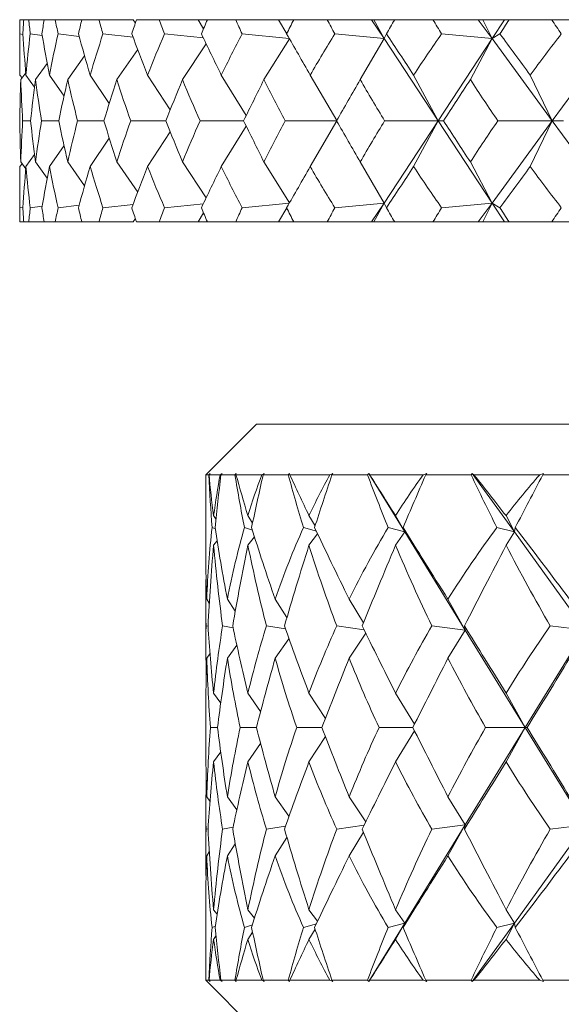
# Model space of a CAD drawing. Header units: inches. Extents: x 1 to 18.8, y 0.6 to 16.4.
# Tile 18 of 21: x 16.795 to 17.13, y 11.036 to 11.644. Entities that reach past the tile are written whole.
import ezdxf

# ---------------------------------------------------------------- set-up
doc = ezdxf.new("R2010")
doc.units = ezdxf.units.IN
doc.header["$MEASUREMENT"] = 0

msp = doc.modelspace()

# ---------------------------------------------------------------- linework, layer by layer
at = {"color": 7, "linetype": 'Continuous', "lineweight": 15}
for p, q in [((16.7949, 11.64418), (16.7949, 11.62619)), ((16.7949, 11.64418), (16.79732, 11.64418)), ((16.80049, 11.64418), (16.79732, 11.64418)), ((16.80049, 11.64418), (16.80996, 11.64418)), ((16.81687, 11.64418), (16.80996, 11.64418)), ((16.81687, 11.64418), (16.83328, 11.64418)), ((16.84385, 11.64418), (16.83328, 11.64418)), ((16.84385, 11.64418), (16.86495, 11.64418)), ((16.86495, 11.64418), (16.86632, 11.64205)), ((16.88114, 11.64418), (16.86703, 11.64418)), ((16.88114, 11.64418), (16.90508, 11.64418)), ((16.90508, 11.64418), (16.9085, 11.63861)), ((16.90508, 11.64418), (16.91083, 11.64418)), ((16.92833, 11.64418), (16.91083, 11.64418)), ((16.92833, 11.64418), (16.95486, 11.64418)), ((16.95486, 11.64418), (16.95988, 11.6355)), ((16.95486, 11.64418), (16.96422, 11.64418)), ((16.98491, 11.64418), (16.96422, 11.64418)), ((16.98491, 11.64418), (17.01234, 11.64418)), ((17.01234, 11.64418), (17.02, 11.63251)), ((17.01234, 11.64418), (17.01372, 11.64418)), ((17.01372, 11.64418), (17.02, 11.63251)), ((17.01372, 11.64418), (17.02659, 11.64418)), ((17.05025, 11.64418), (17.02659, 11.64418)), ((17.05025, 11.64418), (17.07823, 11.64418)), ((17.07823, 11.64418), (17.08676, 11.63251)), ((17.07823, 11.64418), (17.08104, 11.64418)), ((17.08104, 11.64418), (17.08676, 11.63251)), ((17.08104, 11.64418), (17.09442, 11.64418)), ((17.09442, 11.64418), (17.08676, 11.63251)), ((17.09442, 11.64418), (17.09727, 11.64418)), ((17.12364, 11.64418), (17.09727, 11.64418)), ((17.12364, 11.64418), (17.15186, 11.64418)), ((16.79682, 11.63511), (16.79495, 11.63539)), ((16.80879, 11.63441), (16.80136, 11.63539)), ((16.83157, 11.63383), (16.81855, 11.63539)), ((16.86488, 11.63334), (16.84633, 11.63539)), ((16.90835, 11.63291), (16.88439, 11.63539)), ((16.96147, 11.63252), (16.93232, 11.63539)), ((16.94578, 11.60712), (16.96154, 11.6324)), ((17.02, 11.63251), (16.98958, 11.63539)), ((17.00529, 11.60712), (17.02, 11.63251)), ((17.02, 11.63251), (17.02154, 11.63539)), ((17.02, 11.63251), (17.05338, 11.58168)), ((17.08676, 11.63251), (17.05338, 11.58168)), ((17.08676, 11.63251), (17.05557, 11.63539)), ((17.07335, 11.60712), (17.08676, 11.63251)), ((17.08676, 11.63251), (17.09161, 11.63539)), ((17.08676, 11.63251), (17.12397, 11.58168)), ((17.16118, 11.63251), (17.12397, 11.58168)), ((16.8549, 11.60712), (16.86779, 11.62578)), ((16.89547, 11.60712), (16.9101, 11.62927)), ((16.82451, 11.60712), (16.83498, 11.62179)), ((16.80465, 11.60712), (16.81191, 11.61708)), ((16.7963, 11.60817), (16.79504, 11.60996)), ((16.79553, 11.60712), (16.79862, 11.61133)), ((16.80405, 11.60243), (16.79874, 11.60996)), ((16.82225, 11.59699), (16.81325, 11.60996)), ((16.85025, 11.59244), (16.83841, 11.60996)), ((16.8879, 11.5885), (16.87393, 11.60996)), ((16.93487, 11.58499), (16.91944, 11.60996)), ((16.99074, 11.58179), (16.97443, 11.60996)), ((17.05338, 11.58168), (17.0383, 11.60996)), ((17.12397, 11.58168), (17.11034, 11.60996)), ((16.80157, 11.58168), (16.79669, 11.58168)), ((16.81895, 11.58168), (16.80832, 11.58168)), ((16.84691, 11.58168), (16.83065, 11.58168)), ((16.88515, 11.58168), (16.86343, 11.58168)), ((16.93325, 11.58168), (16.90631, 11.58168)), ((16.99067, 11.58168), (16.95882, 11.58168)), ((16.99074, 11.58156), (16.97443, 11.55339)), ((17.02, 11.53084), (17.05338, 11.58168)), ((17.05338, 11.58168), (17.02038, 11.58168)), ((17.05338, 11.58168), (17.0383, 11.55339)), ((17.08676, 11.53084), (17.05338, 11.58168)), ((17.05338, 11.58168), (17.0568, 11.58168)), ((17.08676, 11.53084), (17.12397, 11.58168)), ((17.12397, 11.58168), (17.09031, 11.58168)), ((17.12397, 11.58168), (17.11034, 11.55339)), ((17.16118, 11.53084), (17.12397, 11.58168)), ((17.12397, 11.58168), (17.13091, 11.58168)), ((16.93487, 11.57836), (16.91944, 11.55339)), ((16.85025, 11.57091), (16.83841, 11.55339)), ((16.8879, 11.57485), (16.87393, 11.55339)), ((16.82225, 11.56636), (16.81325, 11.55339)), ((16.80405, 11.56092), (16.79874, 11.55339)), ((16.7963, 11.55518), (16.79504, 11.55339)), ((16.79862, 11.55202), (16.79553, 11.55623)), ((16.81191, 11.54627), (16.80465, 11.55623)), ((16.83498, 11.54156), (16.82451, 11.55623)), ((16.86779, 11.53757), (16.8549, 11.55623)), ((16.9101, 11.53408), (16.89547, 11.55623)), ((16.96154, 11.53095), (16.94578, 11.55623)), ((17.02, 11.53084), (17.00529, 11.55623)), ((17.08676, 11.53084), (17.07335, 11.55623)), ((16.7949, 11.53716), (16.7949, 11.51918)), ((16.79495, 11.52796), (16.79682, 11.52824)), ((16.80136, 11.52796), (16.80879, 11.52894)), ((16.81855, 11.52796), (16.83157, 11.52952)), ((16.84633, 11.52796), (16.86488, 11.53001)), ((16.88439, 11.52796), (16.90835, 11.53044)), ((16.93232, 11.52796), (16.96147, 11.53083)), ((16.95988, 11.52785), (16.95486, 11.51918)), ((16.98958, 11.52796), (17.02, 11.53084)), ((17.01234, 11.51918), (17.02, 11.53084)), ((17.02, 11.53084), (17.01372, 11.51918)), ((17.02154, 11.52796), (17.02, 11.53084)), ((17.05557, 11.52796), (17.08676, 11.53084)), ((17.07823, 11.51918), (17.08676, 11.53084)), ((17.08676, 11.53084), (17.08104, 11.51918)), ((17.09161, 11.52796), (17.08676, 11.53084)), ((17.09442, 11.51918), (17.08676, 11.53084)), ((16.86632, 11.5213), (16.86495, 11.51918)), ((16.9085, 11.52474), (16.90508, 11.51918)), ((16.7949, 11.51918), (16.79732, 11.51918)), ((16.80049, 11.51918), (16.79732, 11.51918)), ((16.80049, 11.51918), (16.80996, 11.51918)), ((16.81687, 11.51918), (16.80996, 11.51918)), ((16.81687, 11.51918), (16.83328, 11.51918)), ((16.84385, 11.51918), (16.83328, 11.51918)), ((16.84385, 11.51918), (16.86495, 11.51918)), ((16.88114, 11.51918), (16.86703, 11.51918)), ((16.88114, 11.51918), (16.90508, 11.51918)), ((16.90508, 11.51918), (16.91083, 11.51918)), ((16.92833, 11.51918), (16.91083, 11.51918)), ((16.92833, 11.51918), (16.95486, 11.51918)), ((16.95486, 11.51918), (16.96422, 11.51918)), ((16.98491, 11.51918), (16.96422, 11.51918)), ((16.98491, 11.51918), (17.01234, 11.51918)), ((17.01234, 11.51918), (17.01372, 11.51918)), ((17.01372, 11.51918), (17.02659, 11.51918)), ((17.05025, 11.51918), (17.02659, 11.51918)), ((17.05025, 11.51918), (17.07823, 11.51918)), ((17.07823, 11.51918), (17.08104, 11.51918)), ((17.08104, 11.51918), (17.09442, 11.51918)), ((17.09442, 11.51918), (17.09727, 11.51918)), ((17.12364, 11.51918), (17.09727, 11.51918)), ((17.12364, 11.51918), (17.15186, 11.51918)), ((16.94115, 11.39418), (16.9099, 11.36293)), ((16.94115, 11.39418), (18.62865, 11.39418)), ((16.9107, 11.36371), (16.9099, 11.36293)), ((16.9099, 11.36293), (16.9099, 11.36103)), ((16.9099, 11.36293), (16.90992, 11.36293)), ((16.90992, 11.36293), (16.9107, 11.36371)), ((16.91167, 11.36293), (16.90992, 11.36293)), ((16.91246, 11.36371), (16.91167, 11.36293)), ((16.91186, 11.36293), (16.91246, 11.36371)), ((16.91878, 11.36293), (16.91186, 11.36293)), ((16.91994, 11.36371), (16.91878, 11.36293)), ((16.91919, 11.36293), (16.91994, 11.36371)), ((16.9279, 11.36293), (16.91919, 11.36293)), ((16.9287, 11.36371), (16.9279, 11.36293)), ((16.92849, 11.36293), (16.9287, 11.36371)), ((16.94451, 11.36293), (16.92849, 11.36293)), ((16.94603, 11.36371), (16.94451, 11.36293)), ((16.94531, 11.36293), (16.94603, 11.36371)), ((16.96082, 11.36293), (16.94531, 11.36293)), ((16.9616, 11.36371), (16.96082, 11.36293)), ((16.96179, 11.36293), (16.9616, 11.36371)), ((16.9866, 11.36293), (16.96179, 11.36293)), ((16.98843, 11.36371), (16.9866, 11.36293)), ((16.98778, 11.36293), (16.98843, 11.36371)), ((17.00978, 11.36293), (16.98778, 11.36293)), ((17.01053, 11.36371), (17.00978, 11.36293)), ((17.01112, 11.36293), (17.01053, 11.36371)), ((17.01053, 11.36371), (17.0328, 11.32754)), ((17.04422, 11.36293), (17.01112, 11.36293)), ((17.04635, 11.36371), (17.04422, 11.36293)), ((17.04576, 11.36293), (17.04635, 11.36371)), ((17.07382, 11.36293), (17.04576, 11.36293)), ((17.07453, 11.36371), (17.07382, 11.36293)), ((17.0755, 11.36293), (17.07453, 11.36371)), ((17.07453, 11.36371), (17.10055, 11.32754)), ((17.11627, 11.36293), (17.0755, 11.36293)), ((17.11863, 11.36371), (17.11627, 11.36293)), ((17.11812, 11.36293), (17.11863, 11.36371)), ((17.15171, 11.36293), (17.11812, 11.36293)), ((16.9099, 11.3562), (16.9099, 11.31257)), ((16.91619, 11.3353), (16.91469, 11.33762)), ((16.93876, 11.33308), (16.93589, 11.33762)), ((16.97743, 11.33128), (16.97361, 11.33762)), ((17.0328, 11.32754), (17.02713, 11.33762)), ((17.10055, 11.32754), (17.09539, 11.33762)), ((16.91581, 11.32951), (16.91378, 11.33025)), ((16.93865, 11.32868), (16.93371, 11.33025)), ((16.97819, 11.32797), (16.97022, 11.33025)), ((16.9789, 11.32647), (16.97361, 11.31928)), ((17.0328, 11.32754), (17.02257, 11.33025)), ((17.0328, 11.32754), (17.02713, 11.31928)), ((17.0328, 11.32754), (17.03177, 11.33025)), ((17.0328, 11.32754), (17.07019, 11.26681)), ((17.10055, 11.32754), (17.08977, 11.33025)), ((17.10055, 11.32754), (17.09539, 11.31928)), ((17.10055, 11.32754), (17.10109, 11.33025)), ((17.10055, 11.32754), (17.14423, 11.26681)), ((16.91691, 11.32209), (16.91469, 11.31928)), ((16.93995, 11.32456), (16.93589, 11.31928)), ((16.9099, 11.2837), (16.9099, 11.25767)), ((16.91202, 11.28356), (16.91043, 11.28591)), ((16.92809, 11.27855), (16.92319, 11.28591)), ((16.95997, 11.27463), (16.95273, 11.28591)), ((17.00728, 11.27138), (16.99846, 11.28591)), ((17.07019, 11.26681), (17.05949, 11.28591)), ((16.91126, 11.26922), (16.90999, 11.26947)), ((16.92673, 11.26837), (16.92025, 11.26947)), ((16.95908, 11.2677), (16.94734, 11.26947)), ((17.00765, 11.26714), (16.99074, 11.26947)), ((17.07019, 11.26681), (17.04959, 11.26947)), ((17.07019, 11.26681), (17.05949, 11.24951)), ((17.07019, 11.26681), (17.0697, 11.26947)), ((17.07019, 11.26681), (17.10721, 11.20668)), ((17.14423, 11.26681), (17.10721, 11.20668)), ((17.14423, 11.26681), (17.12275, 11.26947)), ((16.96127, 11.26156), (16.95273, 11.24951)), ((17.00876, 11.26489), (16.99846, 11.24951)), ((16.92906, 11.2575), (16.92319, 11.24951)), ((16.91245, 11.25222), (16.91043, 11.24951)), ((16.91908, 11.22166), (16.91469, 11.22789)), ((16.94372, 11.21647), (16.93589, 11.22789)), ((16.98383, 11.21231), (16.97361, 11.22789)), ((17.03883, 11.20878), (17.02713, 11.22789)), ((17.10721, 11.20668), (17.09539, 11.22789)), ((16.9099, 11.21675), (16.9099, 11.1966)), ((16.91712, 11.20668), (16.91276, 11.20668)), ((16.94118, 11.20668), (16.93109, 11.20668)), ((16.98166, 11.20668), (16.96603, 11.20668)), ((17.03777, 11.20668), (17.01691, 11.20668)), ((17.03883, 11.20457), (17.02713, 11.18546)), ((17.10721, 11.20668), (17.07019, 11.14654)), ((17.10721, 11.20668), (17.08274, 11.20668)), ((17.10721, 11.20668), (17.09539, 11.18546)), ((17.10721, 11.20668), (17.14423, 11.14654)), ((17.10721, 11.20668), (17.10843, 11.20668)), ((16.98383, 11.20104), (16.97361, 11.18546)), ((16.94372, 11.19688), (16.93589, 11.18546)), ((16.91908, 11.19169), (16.91469, 11.18546)), ((16.91245, 11.16113), (16.91043, 11.16384)), ((16.92906, 11.15585), (16.92319, 11.16384)), ((16.96127, 11.15179), (16.95273, 11.16384)), ((17.00876, 11.14846), (16.99846, 11.16384)), ((17.07019, 11.14654), (17.05949, 11.16384)), ((16.9099, 11.15568), (16.9099, 11.12965)), ((16.91126, 11.14413), (16.90999, 11.14388)), ((16.92673, 11.14498), (16.92025, 11.14388)), ((16.95908, 11.14565), (16.94734, 11.14388)), ((17.00765, 11.14621), (16.99074, 11.14388)), ((17.07019, 11.14654), (17.0328, 11.08581)), ((17.07019, 11.14654), (17.04959, 11.14388)), ((17.07019, 11.14654), (17.05949, 11.12744)), ((17.07019, 11.14654), (17.0697, 11.14388)), ((17.14423, 11.14654), (17.10055, 11.08581)), ((17.14423, 11.14654), (17.12275, 11.14388)), ((16.95997, 11.13872), (16.95273, 11.12744)), ((17.00728, 11.14197), (16.99846, 11.12744)), ((16.92809, 11.1348), (16.92319, 11.12744)), ((16.91202, 11.12979), (16.91043, 11.12744)), ((16.9099, 11.10078), (16.9099, 11.05715)), ((16.91691, 11.09126), (16.91469, 11.09407)), ((16.93995, 11.08879), (16.93589, 11.09407)), ((16.9789, 11.08688), (16.97361, 11.09407)), ((17.0328, 11.08581), (17.02713, 11.09407)), ((17.10055, 11.08581), (17.09539, 11.09407)), ((16.91581, 11.08384), (16.91378, 11.0831)), ((16.93865, 11.08467), (16.93371, 11.0831)), ((16.97819, 11.08538), (16.97022, 11.0831)), ((17.0328, 11.08581), (17.01053, 11.04964)), ((17.0328, 11.08581), (17.02257, 11.0831)), ((17.0328, 11.08581), (17.02713, 11.07573)), ((17.0328, 11.08581), (17.03177, 11.0831)), ((17.10055, 11.08581), (17.07453, 11.04964)), ((17.10055, 11.08581), (17.08977, 11.0831)), ((17.10055, 11.08581), (17.09539, 11.07573)), ((17.10055, 11.08581), (17.10109, 11.0831)), ((16.91619, 11.07805), (16.91469, 11.07573)), ((16.93876, 11.08027), (16.93589, 11.07573)), ((16.97743, 11.08207), (16.97361, 11.07573)), ((16.9099, 11.05043), (16.94115, 11.01918)), ((16.9099, 11.05043), (16.9107, 11.04964)), ((16.9107, 11.04964), (16.90992, 11.05043)), ((16.90992, 11.05043), (16.91167, 11.05043)), ((16.91167, 11.05043), (16.91246, 11.04964)), ((16.91246, 11.04964), (16.91186, 11.05043)), ((16.91186, 11.05043), (16.91878, 11.05043)), ((16.91878, 11.05043), (16.91994, 11.04964)), ((16.91994, 11.04964), (16.91919, 11.05043)), ((16.91919, 11.05043), (16.9279, 11.05043)), ((16.9279, 11.05043), (16.9287, 11.04964)), ((16.9287, 11.04964), (16.92849, 11.05043)), ((16.92849, 11.05043), (16.94451, 11.05043)), ((16.94451, 11.05043), (16.94603, 11.04964)), ((16.94603, 11.04964), (16.94531, 11.05043)), ((16.94531, 11.05043), (16.96082, 11.05043)), ((16.96082, 11.05043), (16.9616, 11.04964)), ((16.9616, 11.04964), (16.96179, 11.05043)), ((16.96179, 11.05043), (16.9866, 11.05043)), ((16.9866, 11.05043), (16.98843, 11.04964)), ((16.98843, 11.04964), (16.98778, 11.05043)), ((16.98778, 11.05043), (17.00978, 11.05043)), ((17.00978, 11.05043), (17.01053, 11.04964)), ((17.01053, 11.04964), (17.01112, 11.05043)), ((17.01112, 11.05043), (17.04422, 11.05043)), ((17.04422, 11.05043), (17.04635, 11.04964)), ((17.04635, 11.04964), (17.04576, 11.05043)), ((17.04576, 11.05043), (17.07382, 11.05043)), ((17.07382, 11.05043), (17.07453, 11.04964)), ((17.07453, 11.04964), (17.0755, 11.05043)), ((17.0755, 11.05043), (17.11627, 11.05043)), ((17.11627, 11.05043), (17.11863, 11.04964)), ((17.11863, 11.04964), (17.11812, 11.05043)), ((17.11812, 11.05043), (17.15171, 11.05043))]:
    msp.add_line(p, q, dxfattribs=at)
for centre, major_axis, ratio, start_param, end_param in [((17.7849, 12.95346), (0.84275, 1.69517), 0.306457, 2.590785, 2.598758), ((17.7849, 12.95346), (0.8728, 1.69782), 0.275208, 2.580137, 2.58811), ((17.7849, 12.95346), (0.79094, 1.69199), 0.351901, 2.602633, 2.610606), ((17.7849, 12.95346), (0.90977, 1.70198), 0.229378, 2.561596, 2.569569), ((17.7849, 12.95346), (0.72858, 1.69021), 0.396562, 2.608899, 2.616872), ((17.7849, 12.95346), (0.93915, 1.70604), 0.183592, 2.540316, 2.548289), ((17.7849, 12.95346), (0.65391, 1.69045), 0.439706, 2.608072, 2.616045), ((17.7849, 12.95346), (0.96151, 1.70959), 0.137928, 2.517012, 2.524985), ((17.7849, 12.95346), (0.56483, 1.69314), 0.480208, 2.598441, 2.606414), ((17.7849, 12.95346), (0.97727, 1.71235), 0.0924, 2.492279, 2.500252), ((17.7849, 12.95346), (0.45922, 1.69825), 0.516444, 2.578346, 2.586319), ((17.7849, 12.95346), (0.98672, 1.7141), 0.046982, 2.466632, 2.474605), ((17.7849, 12.95346), (0.33579, 1.70489), 0.546259, 2.546771, 2.554744), ((17.7849, 12.95346), (0.99, 1.71473), 0.001626, 2.440532, 2.448505), ((17.7849, 12.95346), (0.19561, 1.71114), 0.567156, 2.504338, 2.512311), ((17.7849, 12.95346), (0.98716, 1.71419), 0.043729, 3.860796, 3.868769), ((17.7849, 12.95346), (0.04367, 1.71455), 0.576851, 2.454284, 2.462257), ((17.7849, 10.20989), (-0.88538, 1.69913), 0.260688, 0.454293, 0.480466), ((17.7849, 10.20989), (-0.90977, 1.70198), 0.229378, 0.467304, 0.493478), ((17.7849, 10.20989), (-0.84275, 1.69517), 0.306457, 0.438115, 0.464288), ((17.7849, 10.20989), (-0.93915, 1.70604), 0.183592, 0.488584, 0.514757), ((17.7849, 10.20989), (-0.79094, 1.69199), 0.351901, 0.426267, 0.45244), ((17.7849, 10.20989), (-0.96151, 1.70959), 0.137928, 0.511888, 0.538061), ((17.7849, 10.20989), (-0.72858, 1.69021), 0.396562, 0.420001, 0.446174), ((17.7849, 10.20989), (-0.97727, 1.71235), 0.0924, 0.536621, 0.562794), ((17.7849, 10.20989), (-0.65391, 1.69045), 0.439706, 0.420828, 0.447002), ((17.7849, 10.20989), (-0.98672, 1.7141), 0.046982, 0.562268, 0.588441), ((17.7849, 10.20989), (-0.56483, 1.69314), 0.480208, 0.430459, 0.456633), ((17.7849, 10.20989), (-0.99, 1.71473), 0.001626, 0.588368, 0.614541), ((17.7849, 10.20989), (-0.45922, 1.69825), 0.516444, 0.450554, 0.476727), ((17.7849, 10.20989), (-0.98716, 1.71419), 0.043729, 5.642529, 5.668702), ((17.7849, 10.20989), (-0.33579, 1.70489), 0.546259, 0.482128, 0.508302), ((17.7849, 10.20989), (-0.97816, 1.71251), 0.08914, 5.616834, 5.643007), ((17.7849, 10.20989), (-0.19561, 1.71114), 0.567156, 0.524562, 0.550735), ((17.7849, 12.95346), (0.8728, 1.69782), 0.275208, 2.614296, 2.638637), ((17.7849, 12.95346), (0.84275, 1.69517), 0.306457, 2.624945, 2.649286), ((17.7849, 12.95346), (0.90977, 1.70198), 0.229378, 2.595755, 2.620097), ((17.7849, 12.95346), (0.79094, 1.69199), 0.351901, 2.636793, 2.661134), ((17.7849, 12.95346), (0.93915, 1.70604), 0.183592, 2.574476, 2.598817), ((17.7849, 12.95346), (0.72858, 1.69021), 0.396562, 2.643058, 2.6674), ((17.7849, 12.95346), (0.96151, 1.70959), 0.137928, 2.551172, 2.575513), ((17.7849, 12.95346), (0.65391, 1.69045), 0.439706, 2.642231, 2.666572), ((17.7849, 12.95346), (0.97727, 1.71235), 0.0924, 2.526439, 2.55078), ((17.7849, 12.95346), (0.56483, 1.69314), 0.480208, 2.6326, 2.656941), ((17.7849, 12.95346), (0.98672, 1.7141), 0.046982, 2.500792, 2.525133), ((17.7849, 12.95346), (0.45922, 1.69825), 0.516444, 2.612506, 2.636847), ((17.7849, 12.95346), (0.99, 1.71473), 0.001626, 2.474692, 2.499033), ((17.7849, 12.95346), (0.33579, 1.70489), 0.546259, 2.580931, 2.605272), ((17.7849, 12.95346), (0.98716, 1.71419), 0.043729, 3.810268, 3.834609), ((17.7849, 12.95346), (0.19561, 1.71114), 0.567156, 2.538498, 2.562839), ((17.7849, 10.20989), (-0.8728, 1.69782), 0.275208, 0.502955, 0.527297), ((17.7849, 10.20989), (-0.84275, 1.69517), 0.306457, 0.492307, 0.516648), ((17.7849, 10.20989), (-0.90977, 1.70198), 0.229378, 0.521496, 0.545837), ((17.7849, 10.20989), (-0.79094, 1.69199), 0.351901, 0.480459, 0.5048), ((17.7849, 10.20989), (-0.93915, 1.70604), 0.183592, 0.542776, 0.567117), ((17.7849, 10.20989), (-0.72858, 1.69021), 0.396562, 0.474193, 0.498534), ((17.7849, 10.20989), (-0.96151, 1.70959), 0.137928, 0.56608, 0.590421), ((17.7849, 10.20989), (-0.65391, 1.69045), 0.439706, 0.47502, 0.499362), ((17.7849, 10.20989), (-0.97727, 1.71235), 0.0924, 0.590812, 0.615154), ((17.7849, 10.20989), (-0.56483, 1.69314), 0.480208, 0.484651, 0.508993), ((17.7849, 10.20989), (-0.98672, 1.7141), 0.046982, 0.61646, 0.640801), ((17.7849, 10.20989), (-0.45922, 1.69825), 0.516444, 0.504746, 0.529087), ((17.7849, 10.20989), (-0.99, 1.71473), 0.001626, 0.64256, 0.666901), ((17.7849, 10.20989), (-0.33579, 1.70489), 0.546259, 0.53632, 0.560662), ((17.7849, 10.20989), (-0.98716, 1.71419), 0.043729, 5.590169, 5.61451), ((17.7849, 10.20989), (-0.19561, 1.71114), 0.567156, 0.578753, 0.603095), ((17.7849, 12.95346), (0.88538, 1.69913), 0.260688, 2.661126, 2.6873), ((17.7849, 12.95346), (0.90977, 1.70198), 0.229378, 2.648115, 2.674288), ((17.7849, 12.95346), (0.84275, 1.69517), 0.306457, 2.677304, 2.703478), ((17.7849, 12.95346), (0.93915, 1.70604), 0.183592, 2.626835, 2.653009), ((17.7849, 12.95346), (0.79094, 1.69199), 0.351901, 2.689153, 2.715326), ((17.7849, 12.95346), (0.96151, 1.70959), 0.137928, 2.603531, 2.629705), ((17.7849, 12.95346), (0.72858, 1.69021), 0.396562, 2.695418, 2.721592), ((17.7849, 12.95346), (0.97727, 1.71235), 0.0924, 2.578799, 2.604972), ((17.7849, 12.95346), (0.65391, 1.69045), 0.439706, 2.694591, 2.720764), ((17.7849, 12.95346), (0.98672, 1.7141), 0.046982, 2.553151, 2.579325), ((17.7849, 12.95346), (0.56483, 1.69314), 0.480208, 2.68496, 2.711133), ((17.7849, 12.95346), (0.99, 1.71473), 0.001626, 2.527051, 2.553225), ((17.7849, 12.95346), (0.45922, 1.69825), 0.516444, 2.664865, 2.691039), ((17.7849, 12.95346), (0.98716, 1.71419), 0.043729, 3.756076, 3.782249), ((17.7849, 12.95346), (0.33579, 1.70489), 0.546259, 2.633291, 2.659464), ((17.7849, 12.95346), (0.97816, 1.71251), 0.08914, 3.781771, 3.807944), ((17.7849, 12.95346), (0.19561, 1.71114), 0.567156, 2.590858, 2.617031), ((17.7849, 10.20989), (-0.84275, 1.69517), 0.306457, 0.542835, 0.550808), ((17.7849, 10.20989), (-0.8728, 1.69782), 0.275208, 0.553483, 0.561456), ((17.7849, 10.20989), (-0.79094, 1.69199), 0.351901, 0.530987, 0.538959), ((17.7849, 10.20989), (-0.90977, 1.70198), 0.229378, 0.572024, 0.579997), ((17.7849, 10.20989), (-0.72858, 1.69021), 0.396562, 0.524721, 0.532694), ((17.7849, 10.20989), (-0.93915, 1.70604), 0.183592, 0.593304, 0.601277), ((17.7849, 10.20989), (-0.65391, 1.69045), 0.439706, 0.525548, 0.533521), ((17.7849, 10.20989), (-0.96151, 1.70959), 0.137928, 0.616608, 0.624581), ((17.7849, 10.20989), (-0.56483, 1.69314), 0.480208, 0.535179, 0.543152), ((17.7849, 10.20989), (-0.97727, 1.71235), 0.0924, 0.64134, 0.649313), ((17.7849, 10.20989), (-0.45922, 1.69825), 0.516444, 0.555274, 0.563247), ((17.7849, 10.20989), (-0.98672, 1.7141), 0.046982, 0.666988, 0.674961), ((17.7849, 10.20989), (-0.33579, 1.70489), 0.546259, 0.586848, 0.594821), ((17.7849, 10.20989), (-0.99, 1.71473), 0.001626, 0.693088, 0.701061), ((17.7849, 10.20989), (-0.19561, 1.71114), 0.567156, 0.629281, 0.637254), ((17.7849, 10.20989), (-0.98716, 1.71419), 0.043729, 5.556009, 5.563982), ((17.7849, 10.20989), (-0.04367, 1.71455), 0.576851, 0.679336, 0.687309), ((17.7849, 9.99045), (-0.82597, 1.50726), 0.191592, 0.333401, 0.339134), ((17.7849, 12.4229), (0.7077, 1.49586), 0.343994, 2.506687, 2.512912), ((17.7849, 12.4229), (0.67321, 1.49448), 0.374001, 2.512262, 2.542887), ((17.7849, 9.99045), (-0.84052, 1.50948), 0.161118, 0.348534, 0.386378), ((17.7849, 9.99045), (-0.78836, 1.5024), 0.252672, 0.306192, 0.344036), ((17.7849, 12.4229), (0.76495, 1.49998), 0.283217, 2.488798, 2.519423), ((17.7849, 12.4229), (0.59036, 1.4939), 0.432314, 2.514564, 2.545189), ((17.7849, 9.99045), (-0.86172, 1.51308), 0.100353, 0.380919, 0.418763), ((17.7849, 9.99045), (-0.73816, 1.49775), 0.313689, 0.284623, 0.322467), ((17.7849, 12.4229), (0.80864, 1.50486), 0.222117, 2.464149, 2.494774), ((17.7849, 12.4229), (0.48545, 1.49705), 0.486283, 2.501754, 2.53238), ((17.7849, 9.99045), (-0.87292, 1.51515), 0.039793, 0.415088, 0.452932), ((17.7849, 9.99045), (-0.67321, 1.49448), 0.374001, 0.271103, 0.308947), ((17.7849, 12.4229), (0.84052, 1.50948), 0.161118, 2.434831, 2.465456), ((17.7849, 12.4229), (0.3542, 1.50378), 0.532061, 2.470028, 2.500653), ((17.7849, 9.99045), (-0.87444, 1.51544), 0.020675, 5.795402, 5.833246), ((17.7849, 9.99045), (-0.59036, 1.4939), 0.432314, 0.268801, 0.306645), ((17.7849, 12.4229), (0.86172, 1.51308), 0.100353, 2.402447, 2.433072), ((17.7849, 12.4229), (0.19548, 1.51153), 0.564254, 2.4182, 2.448825), ((17.7849, 9.99045), (-0.86632, 1.51391), 0.081192, 5.760904, 5.798748), ((17.7849, 9.99045), (-0.48545, 1.49705), 0.486283, 0.281611, 0.319455), ((17.7849, 12.4229), (0.87292, 1.51515), 0.039793, 2.368277, 2.398902), ((17.7849, 9.99045), (-0.78836, 1.5024), 0.252672, 0.354541, 0.413849), ((17.7849, 9.99045), (-0.84052, 1.50948), 0.161118, 0.396884, 0.456191), ((17.7849, 9.99045), (-0.73816, 1.49775), 0.313689, 0.332972, 0.39228), ((17.7849, 9.99045), (-0.86172, 1.51308), 0.100353, 0.429268, 0.488576), ((17.7849, 9.99045), (-0.67321, 1.49448), 0.374001, 0.319453, 0.37876), ((17.7849, 9.99045), (-0.87292, 1.51515), 0.039793, 0.463437, 0.522745), ((17.7849, 9.99045), (-0.59036, 1.4939), 0.432314, 0.317151, 0.376458), ((17.7849, 9.99045), (-0.87444, 1.51544), 0.020675, 5.725589, 5.784897), ((17.7849, 9.99045), (-0.48545, 1.49705), 0.486283, 0.32996, 0.389268), ((17.7849, 9.99045), (-0.86632, 1.51391), 0.081192, 5.691091, 5.750398), ((17.7849, 12.4229), (0.76495, 1.49998), 0.283217, 2.529928, 2.579189), ((17.7849, 12.4229), (0.67321, 1.49448), 0.374001, 2.553393, 2.602654), ((17.7849, 12.4229), (0.80864, 1.50486), 0.222117, 2.50528, 2.55454), ((17.7849, 12.4229), (0.59036, 1.4939), 0.432314, 2.555695, 2.604956), ((17.7849, 12.4229), (0.84052, 1.50948), 0.161118, 2.475962, 2.525223), ((17.7849, 12.4229), (0.48545, 1.49705), 0.486283, 2.542885, 2.592146), ((17.7849, 12.4229), (0.86172, 1.51308), 0.100353, 2.443577, 2.492838), ((17.7849, 12.4229), (0.3542, 1.50378), 0.532061, 2.511159, 2.56042), ((17.7849, 12.4229), (0.87292, 1.51515), 0.039793, 2.409408, 2.458669), ((17.7849, 12.4229), (0.19548, 1.51153), 0.564254, 2.459331, 2.508592), ((17.7849, 9.99045), (-0.80864, 1.50486), 0.222117, 0.391967, 0.426874), ((17.7849, 12.4229), (0.73816, 1.49775), 0.313689, 2.558382, 2.589134), ((17.7849, 9.99045), (-0.78836, 1.5024), 0.252672, 0.434401, 0.471779), ((17.7849, 9.99045), (-0.80864, 1.50486), 0.222117, 0.447426, 0.496687), ((17.7849, 9.99045), (-0.73816, 1.49775), 0.313689, 0.412832, 0.462093), ((17.7849, 9.99045), (-0.84052, 1.50948), 0.161118, 0.476743, 0.526004), ((17.7849, 9.99045), (-0.67321, 1.49448), 0.374001, 0.399312, 0.448573), ((17.7849, 9.99045), (-0.86172, 1.51308), 0.100353, 0.509128, 0.558389), ((17.7849, 9.99045), (-0.59036, 1.4939), 0.432314, 0.397011, 0.446272), ((17.7849, 9.99045), (-0.87292, 1.51515), 0.039793, 0.543297, 0.592558), ((17.7849, 9.99045), (-0.48545, 1.49705), 0.486283, 0.40982, 0.459081), ((17.7849, 9.99045), (-0.87444, 1.51544), 0.020675, 5.655776, 5.705037), ((17.7849, 9.99045), (-0.3542, 1.50378), 0.532061, 0.441546, 0.490807), ((17.7849, 12.4229), (0.76495, 1.49998), 0.283217, 2.599742, 2.634648), ((17.7849, 12.4229), (0.73816, 1.49775), 0.313689, 2.609687, 2.655656), ((17.7849, 12.4229), (0.80864, 1.50486), 0.222117, 2.575093, 2.621062), ((17.7849, 12.4229), (0.67321, 1.49448), 0.374001, 2.623206, 2.669176), ((17.7849, 12.4229), (0.84052, 1.50948), 0.161118, 2.545775, 2.591745), ((17.7849, 12.4229), (0.59036, 1.4939), 0.432314, 2.625508, 2.671477), ((17.7849, 12.4229), (0.86172, 1.51308), 0.100353, 2.513391, 2.55936), ((17.7849, 12.4229), (0.48545, 1.49705), 0.486283, 2.612698, 2.658668), ((17.7849, 12.4229), (0.87292, 1.51515), 0.039793, 2.479221, 2.525191), ((17.7849, 12.4229), (0.3542, 1.50378), 0.532061, 2.580972, 2.626942), ((17.7849, 12.4229), (0.87444, 1.51544), 0.020675, 3.792846, 3.838815), ((17.7849, 9.99045), (-0.73816, 1.49775), 0.313689, 0.485937, 0.531906), ((17.7849, 9.99045), (-0.80864, 1.50486), 0.222117, 0.520531, 0.5665), ((17.7849, 9.99045), (-0.67321, 1.49448), 0.374001, 0.472417, 0.518386), ((17.7849, 9.99045), (-0.84052, 1.50948), 0.161118, 0.549848, 0.595817), ((17.7849, 9.99045), (-0.59036, 1.4939), 0.432314, 0.470116, 0.516085), ((17.7849, 9.99045), (-0.86172, 1.51308), 0.100353, 0.582233, 0.628202), ((17.7849, 9.99045), (-0.48545, 1.49705), 0.486283, 0.482925, 0.528894), ((17.7849, 9.99045), (-0.87292, 1.51515), 0.039793, 0.616402, 0.662371), ((17.7849, 9.99045), (-0.3542, 1.50378), 0.532061, 0.514651, 0.56062), ((17.7849, 9.99045), (-0.87444, 1.51544), 0.020675, 5.585963, 5.631932), ((17.7849, 9.99045), (-0.76495, 1.49998), 0.283217, 0.506944, 0.541851), ((17.7849, 12.4229), (0.80864, 1.50486), 0.222117, 2.644906, 2.694167), ((17.7849, 12.4229), (0.73816, 1.49775), 0.313689, 2.6795, 2.728761), ((17.7849, 12.4229), (0.84052, 1.50948), 0.161118, 2.615589, 2.664849), ((17.7849, 12.4229), (0.67321, 1.49448), 0.374001, 2.693019, 2.74228), ((17.7849, 12.4229), (0.86172, 1.51308), 0.100353, 2.583204, 2.632465), ((17.7849, 12.4229), (0.59036, 1.4939), 0.432314, 2.695321, 2.744582), ((17.7849, 12.4229), (0.87292, 1.51515), 0.039793, 2.549035, 2.598295), ((17.7849, 12.4229), (0.48545, 1.49705), 0.486283, 2.682512, 2.731773), ((17.7849, 12.4229), (0.87444, 1.51544), 0.020675, 3.719741, 3.769002), ((17.7849, 12.4229), (0.3542, 1.50378), 0.532061, 2.650785, 2.700046), ((17.7849, 12.4229), (0.78836, 1.5024), 0.252672, 2.669814, 2.707192), ((17.7849, 9.99045), (-0.73816, 1.49775), 0.313689, 0.552458, 0.583211), ((17.7849, 9.99045), (-0.76495, 1.49998), 0.283217, 0.562403, 0.611664), ((17.7849, 9.99045), (-0.67321, 1.49448), 0.374001, 0.538939, 0.5882), ((17.7849, 9.99045), (-0.80864, 1.50486), 0.222117, 0.587052, 0.636313), ((17.7849, 9.99045), (-0.59036, 1.4939), 0.432314, 0.536637, 0.585898), ((17.7849, 9.99045), (-0.84052, 1.50948), 0.161118, 0.61637, 0.66563), ((17.7849, 9.99045), (-0.48545, 1.49705), 0.486283, 0.549446, 0.598707), ((17.7849, 9.99045), (-0.86172, 1.51308), 0.100353, 0.648754, 0.698015), ((17.7849, 9.99045), (-0.3542, 1.50378), 0.532061, 0.581173, 0.630434), ((17.7849, 9.99045), (-0.87292, 1.51515), 0.039793, 0.682924, 0.732184), ((17.7849, 9.99045), (-0.19548, 1.51153), 0.564254, 0.633001, 0.682261), ((17.7849, 12.4229), (0.80864, 1.50486), 0.222117, 2.714719, 2.749626), ((17.7849, 12.4229), (0.78836, 1.5024), 0.252672, 2.727744, 2.787051), ((17.7849, 12.4229), (0.84052, 1.50948), 0.161118, 2.685402, 2.744709), ((17.7849, 12.4229), (0.73816, 1.49775), 0.313689, 2.749313, 2.80862), ((17.7849, 12.4229), (0.86172, 1.51308), 0.100353, 2.653017, 2.712324), ((17.7849, 12.4229), (0.67321, 1.49448), 0.374001, 2.762833, 2.82214), ((17.7849, 12.4229), (0.87292, 1.51515), 0.039793, 2.618848, 2.678155), ((17.7849, 12.4229), (0.59036, 1.4939), 0.432314, 2.765134, 2.824442), ((17.7849, 12.4229), (0.87444, 1.51544), 0.020675, 3.639881, 3.699189), ((17.7849, 12.4229), (0.48545, 1.49705), 0.486283, 2.752325, 2.811632), ((17.7849, 12.4229), (0.86632, 1.51391), 0.081192, 3.67438, 3.733687), ((17.7849, 9.99045), (-0.67321, 1.49448), 0.374001, 0.598705, 0.62933), ((17.7849, 9.99045), (-0.76495, 1.49998), 0.283217, 0.62217, 0.652795), ((17.7849, 9.99045), (-0.59036, 1.4939), 0.432314, 0.596404, 0.627029), ((17.7849, 9.99045), (-0.80864, 1.50486), 0.222117, 0.646819, 0.677444), ((17.7849, 9.99045), (-0.48545, 1.49705), 0.486283, 0.609213, 0.639838), ((17.7849, 9.99045), (-0.84052, 1.50948), 0.161118, 0.676136, 0.706761), ((17.7849, 9.99045), (-0.3542, 1.50378), 0.532061, 0.640939, 0.671564), ((17.7849, 9.99045), (-0.86172, 1.51308), 0.100353, 0.708521, 0.739146), ((17.7849, 9.99045), (-0.19548, 1.51153), 0.564254, 0.692767, 0.723392), ((17.7849, 9.99045), (-0.87292, 1.51515), 0.039793, 0.74269, 0.773315), ((17.7849, 12.4229), (0.84052, 1.50948), 0.161118, 2.755215, 2.793059), ((17.7849, 12.4229), (0.78836, 1.5024), 0.252672, 2.797557, 2.835401), ((17.7849, 12.4229), (0.86172, 1.51308), 0.100353, 2.72283, 2.760674), ((17.7849, 12.4229), (0.73816, 1.49775), 0.313689, 2.819126, 2.85697), ((17.7849, 12.4229), (0.87292, 1.51515), 0.039793, 2.688661, 2.726505), ((17.7849, 12.4229), (0.67321, 1.49448), 0.374001, 2.832646, 2.87049), ((17.7849, 12.4229), (0.87444, 1.51544), 0.020675, 3.591532, 3.629376), ((17.7849, 12.4229), (0.59036, 1.4939), 0.432314, 2.834947, 2.872791), ((17.7849, 12.4229), (0.86632, 1.51391), 0.081192, 3.62603, 3.663874), ((17.7849, 12.4229), (0.48545, 1.49705), 0.486283, 2.822138, 2.859982), ((17.7849, 9.99045), (-0.7077, 1.49586), 0.343994, 0.628681, 0.634905), ((17.7849, 12.4229), (0.82597, 1.50726), 0.191592, 2.802459, 2.808192)]:
    msp.add_ellipse(centre, major_axis=major_axis, ratio=ratio, start_param=start_param, end_param=end_param, dxfattribs=at)

doc.saveas('drawing.dxf')
